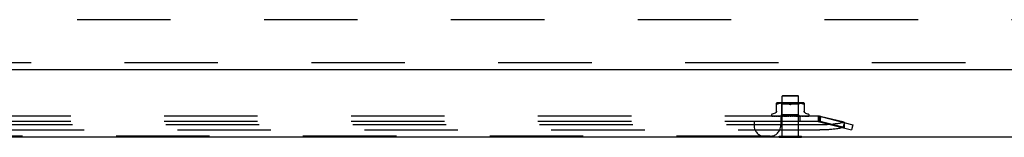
# Model space of a CAD drawing. Header units: inches. Extents: x 0 to 254, y 0 to 165.
# Tile 32 of 78: x 66.55 to 81.29, y 43.75 to 45.5. Entities that reach past the tile are written whole.
import ezdxf

# ---------------------------------------------------------------- set-up
doc = ezdxf.new("R2010")
doc.units = ezdxf.units.IN
doc.header["$LTSCALE"] = 13.988161
doc.header["$MEASUREMENT"] = 0
doc.linetypes.add('HIDDEN', pattern=[0.2, 0.1, -0.1])
doc.layers.get('0').update_dxf_attribs({"linetype": 'CONTINUOUS'})
doc.layers.add('DEFAULT_2', color=8, linetype='HIDDEN')
doc.layers.add('LEFT_DOOR_ASSEMBLY', color=7, linetype='CONTINUOUS')

msp = doc.modelspace()

# ---------------------------------------------------------------- linework, layer by layer
at = {"color": 3, "linetype": 'Continuous'}
msp.add_line((51.858, 43.754), (122.62, 43.754), dxfattribs=at)
at = {"color": 7, "linetype": 'Continuous'}
for p, q in [((77.917, 43.75), (77.917, 43.754)), ((77.917, 43.75), (78.254, 43.75)), ((78.254, 43.75), (78.254, 43.754))]:
    msp.add_line(p, q, dxfattribs=at)
at = {"layer": 'DEFAULT_2', "color": 8, "linetype": 'HIDDEN'}
for p, q in [((85.593, 45.504), (53.556, 45.504)), ((77.971, 44.375), (77.961, 44.365)), ((77.971, 44.375), (78.199, 44.375)), ((78.199, 44.375), (78.209, 44.365)), ((77.877, 44.13), (77.877, 44.259)), ((77.9, 44.247), (77.891, 44.244)), ((77.909, 44.25), (77.9, 44.247)), ((78.265, 44.265), (77.905, 44.265)), ((77.918, 44.253), (77.909, 44.25)), ((77.928, 44.255), (77.918, 44.253)), ((77.937, 44.256), (77.927, 44.255)), ((77.946, 44.257), (77.937, 44.256)), ((77.96, 44.245), (77.94, 44.265)), ((77.955, 44.258), (77.946, 44.257)), ((77.964, 44.259), (77.955, 44.258)), ((78.21, 44.245), (77.96, 44.245)), ((77.96, 44.082), (77.96, 44.245)), ((78.209, 44.365), (77.961, 44.365)), ((77.961, 43.768), (77.961, 44.365)), ((77.972, 44.259), (77.964, 44.259)), ((77.981, 44.259), (77.972, 44.259)), ((77.989, 44.259), (77.981, 44.259)), ((77.998, 44.259), (77.989, 44.259)), ((78.007, 44.258), (77.998, 44.259)), ((78.016, 44.257), (78.006, 44.258)), ((78.025, 44.256), (78.016, 44.257)), ((78.034, 44.255), (78.025, 44.256)), ((78.044, 44.253), (78.034, 44.255)), ((78.053, 44.25), (78.044, 44.253)), ((78.07, 44.244), (78.062, 44.247)), ((78.1, 44.244), (78.108, 44.247)), ((78.117, 44.25), (78.108, 44.247)), ((78.126, 44.253), (78.117, 44.25)), ((78.136, 44.255), (78.126, 44.253)), ((78.145, 44.256), (78.136, 44.255)), ((78.155, 44.257), (78.145, 44.256)), ((78.164, 44.258), (78.154, 44.257)), ((78.173, 44.259), (78.164, 44.258)), ((78.181, 44.259), (78.172, 44.259)), ((78.19, 44.259), (78.181, 44.259)), ((78.198, 44.259), (78.189, 44.259)), ((78.206, 44.259), (78.198, 44.259)), ((78.215, 44.258), (78.206, 44.259)), ((78.209, 43.768), (78.209, 44.365)), ((78.21, 44.245), (78.23, 44.265)), ((78.21, 44.082), (78.21, 44.245)), ((78.224, 44.257), (78.215, 44.258)), ((78.233, 44.256), (78.224, 44.257)), ((78.243, 44.255), (78.233, 44.256)), ((78.252, 44.253), (78.243, 44.255)), ((78.262, 44.25), (78.252, 44.253)), ((78.27, 44.247), (78.261, 44.25)), ((78.27, 44.247), (78.279, 44.244)), ((78.293, 44.259), (78.293, 44.13)), ((77.804, 44.079), (77.804, 44.078)), ((77.857, 44.11), (77.815, 44.095)), ((77.941, 44.063), (77.96, 44.082)), ((78.21, 44.082), (77.96, 44.082)), ((78.229, 44.063), (78.21, 44.082)), ((78.313, 44.11), (78.355, 44.095)), ((78.366, 44.079), (78.366, 44.078)), ((78.527, 43.934), (60.518, 43.934)), ((78.503, 44.063), (60.543, 44.063)), ((78.503, 43.985), (60.543, 43.985)), ((77.542, 43.985), (77.542, 43.925)), ((77.811, 44.066), (77.812, 44.065)), ((77.942, 44.063), (77.813, 44.065)), ((77.942, 44.063), (77.814, 44.065)), ((77.947, 44.063), (77.823, 44.065)), ((77.947, 44.063), (77.824, 44.065)), ((77.824, 44.065), (77.825, 44.064)), ((77.957, 44.063), (77.841, 44.065)), ((77.841, 44.065), (77.841, 44.065)), ((77.958, 44.063), (77.844, 44.065)), ((77.844, 44.065), (77.844, 44.065)), ((77.972, 44.063), (77.869, 44.065)), ((77.869, 44.065), (77.869, 44.065)), ((77.869, 44.065), (77.869, 44.065)), ((77.973, 44.063), (77.873, 44.065)), ((77.873, 44.065), (77.873, 44.065)), ((77.878, 44.064), (77.885, 44.063)), ((77.885, 44.063), (77.891, 44.063)), ((77.991, 44.063), (77.904, 44.065)), ((77.904, 44.065), (77.904, 44.065)), ((77.904, 44.065), (77.912, 44.064)), ((77.991, 44.063), (77.909, 44.065)), ((77.912, 44.064), (77.924, 44.063)), ((77.924, 44.063), (77.93, 44.063)), ((77.942, 44.063), (77.942, 44.063)), ((77.942, 44.063), (77.942, 44.063)), ((77.942, 43.985), (77.942, 43.925)), ((77.944, 44.063), (77.947, 44.063)), ((77.945, 44.063), (77.945, 43.985)), ((78.013, 44.063), (77.946, 44.065)), ((77.946, 44.065), (77.946, 44.065)), ((77.946, 44.065), (77.959, 44.064)), ((77.947, 44.063), (77.947, 44.063)), ((77.95, 44.063), (77.947, 44.063)), ((77.947, 44.063), (77.947, 44.063)), ((78.014, 44.063), (77.952, 44.065)), ((77.953, 44.063), (77.957, 44.063)), ((77.958, 44.063), (77.957, 44.063)), ((77.957, 44.063), (77.958, 44.063)), ((77.961, 44.063), (77.958, 44.063)), ((77.959, 44.064), (77.975, 44.063)), ((77.966, 44.063), (77.972, 44.063)), ((77.973, 44.063), (77.972, 44.063)), ((77.972, 44.063), (77.972, 44.063)), ((77.978, 44.063), (77.972, 44.063)), ((77.984, 44.063), (77.991, 44.063)), ((77.991, 44.063), (77.991, 44.063)), ((77.991, 44.063), (77.991, 44.063)), ((77.998, 44.063), (77.991, 44.063)), ((78.038, 44.063), (77.993, 44.065)), ((77.993, 44.065), (77.993, 44.065)), ((77.993, 44.065), (78.023, 44.063)), ((78.039, 44.063), (77.999, 44.065)), ((78.005, 44.063), (78.013, 44.063)), ((78.013, 44.063), (78.013, 44.063)), ((78.014, 44.063), (78.013, 44.063)), ((78.013, 44.063), (78.014, 44.063)), ((78.021, 44.063), (78.014, 44.063)), ((78.029, 44.063), (78.038, 44.063)), ((78.039, 44.063), (78.038, 44.063)), ((78.038, 44.063), (78.038, 44.063)), ((78.047, 44.063), (78.038, 44.063)), ((78.074, 44.063), (78.044, 44.065)), ((78.066, 44.063), (78.05, 44.065)), ((78.056, 44.063), (78.064, 44.063)), ((78.083, 44.063), (78.092, 44.063)), ((78.089, 44.063), (78.089, 44.063)), ((78.09, 44.063), (78.091, 44.064)), ((78.101, 44.063), (78.092, 44.063)), ((78.11, 44.063), (78.119, 44.063)), ((78.146, 44.065), (78.118, 44.063)), ((78.118, 44.063), (78.119, 44.063)), ((78.152, 44.065), (78.119, 44.063)), ((78.119, 44.063), (78.119, 44.063)), ((78.128, 44.063), (78.119, 44.063)), ((78.152, 44.065), (78.122, 44.063)), ((78.137, 44.063), (78.144, 44.063)), ((78.195, 44.065), (78.144, 44.063)), ((78.145, 44.063), (78.144, 44.063)), ((78.144, 44.063), (78.145, 44.063)), ((78.201, 44.065), (78.145, 44.063)), ((78.153, 44.063), (78.145, 44.063)), ((78.152, 44.065), (78.152, 44.065)), ((78.161, 44.063), (78.168, 44.063)), ((78.24, 44.065), (78.168, 44.063)), ((78.246, 44.065), (78.168, 44.063)), ((78.168, 44.063), (78.168, 44.063)), ((78.168, 44.063), (78.169, 44.063)), ((78.176, 44.063), (78.169, 44.063)), ((78.172, 44.063), (78.201, 44.065)), ((78.183, 44.063), (78.189, 44.063)), ((78.28, 44.065), (78.189, 44.063)), ((78.284, 44.065), (78.189, 44.063)), ((78.189, 44.063), (78.189, 44.063)), ((78.189, 44.063), (78.189, 44.063)), ((78.196, 44.063), (78.189, 44.063)), ((78.201, 44.065), (78.201, 44.065)), ((78.201, 44.063), (78.206, 44.063)), ((78.313, 44.065), (78.206, 44.063)), ((78.316, 44.065), (78.206, 44.063)), ((78.206, 44.063), (78.206, 44.063)), ((78.206, 44.063), (78.206, 44.063)), ((78.211, 44.063), (78.206, 44.063)), ((78.215, 44.063), (78.218, 44.063)), ((78.337, 44.065), (78.218, 44.063)), ((78.339, 44.065), (78.218, 44.063)), ((78.218, 44.063), (78.218, 44.063)), ((78.222, 44.063), (78.218, 44.063)), ((78.218, 44.063), (78.218, 44.063)), ((78.353, 44.065), (78.226, 44.063)), ((78.226, 44.063), (78.226, 44.063)), ((78.228, 44.063), (78.226, 44.063)), ((78.226, 44.063), (78.226, 43.985)), ((78.226, 44.063), (78.226, 44.063)), ((78.358, 44.065), (78.229, 44.063)), ((78.229, 44.063), (78.229, 44.063)), ((78.233, 44.064), (78.245, 44.065)), ((78.245, 44.065), (78.246, 44.065)), ((78.27, 44.064), (78.278, 44.064)), ((78.278, 44.064), (78.284, 44.065)), ((78.284, 44.065), (78.284, 44.065)), ((78.316, 44.065), (78.316, 44.065)), ((78.34, 44.065), (78.339, 44.065)), ((78.362, 44.067), (78.362, 44.067)), ((78.531, 44.06), (78.503, 44.065)), ((78.522, 44.058), (78.503, 44.065)), ((78.503, 44.065), (78.503, 43.985)), ((78.531, 43.984), (78.503, 43.989)), ((78.522, 43.982), (78.503, 43.989)), ((78.522, 44.058), (78.522, 43.982)), ((78.542, 44.058), (78.522, 43.982)), ((78.522, 43.982), (79.003, 43.858)), ((78.89, 43.973), (78.531, 44.06)), ((78.531, 44.06), (78.531, 43.984)), ((78.89, 43.897), (78.531, 43.984)), ((78.542, 44.058), (79.023, 43.934)), ((78.89, 43.968), (78.871, 43.892)), ((78.89, 43.973), (78.89, 43.897)), ((79.023, 43.934), (79.003, 43.858)), ((60.518, 43.858), (78.527, 43.858)), ((77.782, 43.765), (61.264, 43.765)), ((77.917, 43.768), (78.254, 43.768)), ((77.917, 43.754), (77.917, 43.768)), ((78.254, 43.754), (78.254, 43.768))]:
    msp.add_line(p, q, dxfattribs=at)
for points in [[(77.879, 44.24), (77.878, 44.241), (77.877, 44.241), (77.877, 44.242), (77.877, 44.244)], [(77.879, 44.24), (77.881, 44.24), (77.882, 44.24), (77.884, 44.241)], [(77.891, 44.244), (77.889, 44.242), (77.886, 44.241), (77.884, 44.241)], [(78.053, 44.25), (78.062, 44.247), (78.07, 44.244)], [(78.085, 44.24), (78.083, 44.24), (78.08, 44.241), (78.078, 44.241), (78.075, 44.242), (78.073, 44.243), (78.07, 44.244)], [(78.07, 44.244), (78.072, 44.243), (78.073, 44.242), (78.074, 44.242), (78.076, 44.242)], [(78.077, 44.241), (78.079, 44.241), (78.08, 44.241), (78.082, 44.24), (78.084, 44.24), (78.085, 44.24)], [(78.1, 44.244), (78.097, 44.243), (78.095, 44.242), (78.092, 44.241), (78.09, 44.241), (78.087, 44.24), (78.085, 44.24)], [(78.085, 44.24), (78.087, 44.24), (78.089, 44.24), (78.091, 44.241), (78.093, 44.241)], [(78.095, 44.242), (78.096, 44.242), (78.098, 44.243), (78.1, 44.244)], [(78.288, 44.24), (78.286, 44.241), (78.284, 44.241), (78.282, 44.242), (78.279, 44.244)], [(78.288, 44.24), (78.289, 44.24), (78.291, 44.24)], [(78.293, 44.244), (78.293, 44.242), (78.293, 44.241), (78.292, 44.241), (78.291, 44.24)], [(77.877, 44.138), (77.876, 44.134), (77.876, 44.13), (77.875, 44.127), (77.873, 44.123), (77.871, 44.12), (77.869, 44.117), (77.866, 44.115), (77.863, 44.113), (77.859, 44.111), (77.858, 44.11)], [(78.313, 44.11), (78.311, 44.111), (78.307, 44.113), (78.304, 44.115), (78.302, 44.117), (78.299, 44.12), (78.297, 44.123), (78.296, 44.127), (78.294, 44.13), (78.294, 44.134), (78.293, 44.138)], [(77.814, 44.065), (77.814, 44.065), (77.813, 44.065), (77.812, 44.065), (77.812, 44.066), (77.812, 44.066), (77.811, 44.066), (77.811, 44.066), (77.811, 44.066)], [(77.813, 44.065), (77.813, 44.065), (77.812, 44.065), (77.812, 44.065), (77.811, 44.066), (77.811, 44.066)], [(77.811, 44.066), (77.812, 44.065), (77.813, 44.065), (77.814, 44.064), (77.816, 44.064), (77.817, 44.063), (77.819, 44.063), (77.821, 44.063)], [(77.811, 44.066), (77.811, 44.066), (77.811, 44.066)], [(77.812, 44.065), (77.812, 44.065), (77.813, 44.065), (77.813, 44.065), (77.813, 44.064), (77.814, 44.064), (77.815, 44.064), (77.815, 44.063), (77.816, 44.063), (77.816, 44.063), (77.817, 44.063), (77.817, 44.063)], [(77.813, 44.063), (77.813, 44.063), (77.814, 44.063), (77.815, 44.063)], [(77.823, 44.065), (77.822, 44.065), (77.822, 44.065), (77.822, 44.065)], [(77.822, 44.065), (77.823, 44.065), (77.825, 44.065), (77.827, 44.064), (77.829, 44.064), (77.831, 44.063), (77.834, 44.063), (77.835, 44.063)], [(77.824, 44.065), (77.824, 44.065), (77.824, 44.065), (77.823, 44.065), (77.823, 44.065)], [(77.823, 44.065), (77.823, 44.065), (77.823, 44.065), (77.823, 44.065), (77.823, 44.065), (77.824, 44.065)], [(77.825, 44.064), (77.825, 44.064), (77.826, 44.064), (77.826, 44.064), (77.827, 44.063), (77.828, 44.063), (77.828, 44.063), (77.829, 44.063), (77.829, 44.063)], [(77.841, 44.065), (77.843, 44.065), (77.846, 44.064), (77.849, 44.064), (77.851, 44.064), (77.854, 44.063), (77.857, 44.063), (77.859, 44.063)], [(77.844, 44.065), (77.844, 44.065), (77.844, 44.065), (77.844, 44.065), (77.844, 44.065), (77.845, 44.065), (77.845, 44.065), (77.846, 44.064)], [(77.846, 44.064), (77.847, 44.064), (77.848, 44.063), (77.849, 44.063), (77.849, 44.063), (77.85, 44.063)], [(77.869, 44.065), (77.871, 44.065), (77.878, 44.064)], [(77.873, 44.065), (77.873, 44.065), (77.873, 44.065), (77.873, 44.065), (77.874, 44.065), (77.874, 44.065), (77.875, 44.064), (77.875, 44.064), (77.876, 44.064), (77.877, 44.063), (77.878, 44.063), (77.879, 44.063), (77.879, 44.063)], [(77.909, 44.065), (77.909, 44.065), (77.91, 44.065), (77.91, 44.065), (77.91, 44.065), (77.911, 44.065), (77.912, 44.064), (77.912, 44.064), (77.914, 44.063)], [(77.914, 44.063), (77.915, 44.063), (77.915, 44.063), (77.916, 44.063)], [(77.941, 44.063), (77.941, 44.063), (77.942, 44.063), (77.942, 44.063), (77.942, 44.063), (77.942, 44.063), (77.942, 44.063)], [(77.941, 44.063), (77.941, 44.063), (77.941, 44.063), (77.942, 44.063), (77.942, 44.063)], [(77.943, 44.063), (77.942, 44.063), (77.942, 44.063), (77.942, 44.063), (77.942, 44.063)], [(77.942, 44.063), (77.942, 44.063), (77.942, 44.063), (77.942, 44.063), (77.942, 44.063), (77.942, 44.063), (77.942, 44.063)], [(77.946, 44.063), (77.946, 44.063), (77.947, 44.063), (77.947, 44.063), (77.947, 44.063), (77.947, 44.063), (77.947, 44.063)], [(77.948, 44.063), (77.948, 44.063), (77.948, 44.063), (77.948, 44.063), (77.948, 44.063), (77.947, 44.063)], [(77.952, 44.065), (77.952, 44.065), (77.952, 44.065), (77.953, 44.065), (77.953, 44.065), (77.954, 44.065), (77.955, 44.064), (77.956, 44.064)], [(77.955, 44.063), (77.956, 44.063), (77.956, 44.063), (77.957, 44.063), (77.957, 44.063), (77.957, 44.063), (77.957, 44.063)], [(77.956, 44.064), (77.957, 44.063), (77.958, 44.063), (77.959, 44.063)], [(77.958, 44.063), (77.958, 44.063), (77.958, 44.063), (77.958, 44.063), (77.958, 44.063), (77.958, 44.063)], [(77.97, 44.063), (77.97, 44.063), (77.971, 44.063), (77.971, 44.063), (77.972, 44.063), (77.972, 44.063), (77.972, 44.063)], [(77.974, 44.063), (77.974, 44.063), (77.973, 44.063), (77.973, 44.063), (77.973, 44.063), (77.973, 44.063)], [(77.988, 44.063), (77.989, 44.063), (77.989, 44.063), (77.99, 44.063), (77.99, 44.063), (77.991, 44.063), (77.991, 44.063)], [(77.993, 44.063), (77.993, 44.063), (77.993, 44.063), (77.992, 44.063), (77.992, 44.063), (77.991, 44.063)], [(77.999, 44.065), (78, 44.065), (78, 44.065), (78.001, 44.065), (78.002, 44.065), (78.002, 44.064), (78.003, 44.064), (78.004, 44.064), (78.004, 44.063), (78.005, 44.063), (78.006, 44.063), (78.006, 44.063)], [(78.01, 44.063), (78.011, 44.063), (78.011, 44.063), (78.012, 44.063), (78.012, 44.063), (78.013, 44.063), (78.013, 44.063)], [(78.016, 44.063), (78.016, 44.063), (78.015, 44.063), (78.015, 44.063), (78.014, 44.063), (78.014, 44.063), (78.014, 44.063)], [(78.035, 44.063), (78.035, 44.063), (78.036, 44.063), (78.037, 44.063), (78.037, 44.063), (78.038, 44.063), (78.038, 44.063)], [(78.041, 44.063), (78.041, 44.063), (78.04, 44.063), (78.04, 44.063), (78.039, 44.063), (78.039, 44.063)], [(78.05, 44.065), (78.051, 44.065), (78.051, 44.065), (78.052, 44.065), (78.052, 44.064), (78.053, 44.064), (78.053, 44.064), (78.054, 44.064), (78.054, 44.063), (78.055, 44.063), (78.055, 44.063), (78.055, 44.063), (78.055, 44.063)], [(78.061, 44.063), (78.062, 44.063), (78.062, 44.063), (78.063, 44.063), (78.064, 44.063), (78.064, 44.063), (78.065, 44.063)], [(78.066, 44.063), (78.065, 44.063), (78.064, 44.063)], [(78.068, 44.063), (78.067, 44.063), (78.067, 44.063), (78.066, 44.063), (78.066, 44.063)], [(78.091, 44.064), (78.091, 44.064), (78.091, 44.064), (78.09, 44.063), (78.09, 44.063), (78.089, 44.063), (78.089, 44.063)], [(78.089, 44.063), (78.09, 44.063), (78.09, 44.063), (78.09, 44.063), (78.09, 44.063), (78.09, 44.063), (78.09, 44.063)], [(78.089, 44.063), (78.089, 44.063), (78.09, 44.063), (78.09, 44.063), (78.091, 44.063), (78.092, 44.063), (78.092, 44.063)], [(78.09, 44.063), (78.09, 44.063), (78.09, 44.063), (78.09, 44.063), (78.091, 44.063), (78.091, 44.064), (78.091, 44.064), (78.091, 44.064), (78.091, 44.064)], [(78.091, 44.064), (78.092, 44.064), (78.092, 44.065), (78.093, 44.065), (78.093, 44.065), (78.094, 44.065), (78.094, 44.065), (78.095, 44.065), (78.095, 44.065)], [(78.091, 44.064), (78.091, 44.064), (78.091, 44.064), (78.091, 44.064), (78.091, 44.064)], [(78.095, 44.063), (78.095, 44.063), (78.094, 44.063), (78.093, 44.063), (78.093, 44.063), (78.092, 44.063), (78.092, 44.063)], [(78.116, 44.063), (78.116, 44.063), (78.117, 44.063), (78.117, 44.063), (78.118, 44.063), (78.118, 44.063)], [(78.122, 44.063), (78.122, 44.063), (78.121, 44.063), (78.12, 44.063), (78.12, 44.063), (78.119, 44.063), (78.119, 44.063)], [(78.14, 44.063), (78.14, 44.063), (78.141, 44.063), (78.141, 44.064)], [(78.141, 44.064), (78.142, 44.064), (78.143, 44.064), (78.143, 44.064), (78.144, 44.065), (78.144, 44.065), (78.145, 44.065), (78.146, 44.065), (78.146, 44.065)], [(78.142, 44.063), (78.142, 44.063), (78.143, 44.063), (78.143, 44.063), (78.144, 44.063), (78.144, 44.063)], [(78.148, 44.063), (78.147, 44.063), (78.147, 44.063), (78.146, 44.063), (78.146, 44.063), (78.145, 44.063), (78.145, 44.063)], [(78.166, 44.063), (78.166, 44.063), (78.167, 44.063), (78.167, 44.063), (78.168, 44.063), (78.168, 44.063)], [(78.171, 44.063), (78.171, 44.063), (78.17, 44.063), (78.17, 44.063), (78.169, 44.063), (78.169, 44.063), (78.168, 44.063)], [(78.187, 44.063), (78.187, 44.063), (78.188, 44.063), (78.188, 44.063), (78.188, 44.063), (78.189, 44.063)], [(78.188, 44.063), (78.189, 44.063), (78.19, 44.063)], [(78.192, 44.063), (78.191, 44.063), (78.191, 44.063), (78.19, 44.063), (78.19, 44.063), (78.189, 44.063), (78.189, 44.063)], [(78.19, 44.063), (78.191, 44.064), (78.192, 44.064), (78.193, 44.064), (78.193, 44.065), (78.194, 44.065), (78.195, 44.065), (78.195, 44.065), (78.195, 44.065)], [(78.205, 44.063), (78.205, 44.063), (78.205, 44.063), (78.205, 44.063), (78.205, 44.063), (78.206, 44.063)], [(78.208, 44.063), (78.208, 44.063), (78.207, 44.063), (78.207, 44.063), (78.206, 44.063), (78.206, 44.063), (78.206, 44.063)], [(78.218, 44.063), (78.221, 44.063), (78.233, 44.064)], [(78.22, 44.063), (78.22, 44.063), (78.219, 44.063), (78.219, 44.063), (78.219, 44.063), (78.218, 44.063), (78.218, 44.063)], [(78.218, 44.063), (78.218, 44.063), (78.218, 44.063), (78.218, 44.063), (78.218, 44.063), (78.218, 44.063)], [(78.225, 44.063), (78.225, 44.063), (78.225, 44.063), (78.226, 44.063), (78.226, 44.063)], [(78.227, 44.063), (78.227, 44.063), (78.227, 44.063), (78.226, 44.063), (78.226, 44.063), (78.226, 44.063), (78.226, 44.063)], [(78.226, 44.063), (78.226, 44.063), (78.226, 44.063), (78.226, 44.063), (78.226, 44.063), (78.226, 44.063)], [(78.229, 44.063), (78.229, 44.063), (78.229, 44.063), (78.229, 44.063), (78.229, 44.063)], [(78.234, 44.063), (78.234, 44.063), (78.235, 44.063), (78.235, 44.063)], [(78.235, 44.063), (78.237, 44.064), (78.238, 44.064), (78.238, 44.065), (78.239, 44.065), (78.24, 44.065), (78.24, 44.065), (78.24, 44.065)], [(78.26, 44.063), (78.263, 44.063), (78.27, 44.064)], [(78.273, 44.063), (78.274, 44.063), (78.275, 44.063), (78.276, 44.063), (78.277, 44.064)], [(78.277, 44.064), (78.278, 44.064), (78.278, 44.065), (78.279, 44.065), (78.279, 44.065), (78.28, 44.065), (78.28, 44.065), (78.28, 44.065)], [(78.296, 44.063), (78.298, 44.063), (78.301, 44.063), (78.304, 44.064), (78.308, 44.064), (78.311, 44.064), (78.316, 44.065)], [(78.307, 44.063), (78.307, 44.063), (78.308, 44.063), (78.309, 44.063), (78.309, 44.064), (78.31, 44.064), (78.311, 44.064), (78.311, 44.065), (78.312, 44.065), (78.312, 44.065), (78.312, 44.065)], [(78.312, 44.065), (78.313, 44.065), (78.313, 44.065), (78.313, 44.065), (78.313, 44.065), (78.313, 44.065)], [(78.324, 44.063), (78.326, 44.063), (78.328, 44.063), (78.331, 44.064), (78.333, 44.064), (78.336, 44.064), (78.338, 44.065), (78.34, 44.065)], [(78.332, 44.063), (78.332, 44.063), (78.333, 44.063), (78.334, 44.063), (78.335, 44.064), (78.335, 44.064), (78.336, 44.064), (78.337, 44.065)], [(78.337, 44.065), (78.337, 44.065), (78.338, 44.065), (78.338, 44.065), (78.338, 44.065)], [(78.338, 44.065), (78.338, 44.065), (78.338, 44.065), (78.338, 44.065), (78.337, 44.065), (78.337, 44.065)], [(78.343, 44.063), (78.345, 44.063), (78.347, 44.063), (78.349, 44.064), (78.351, 44.064), (78.352, 44.065), (78.354, 44.065), (78.355, 44.065)], [(78.348, 44.063), (78.349, 44.063), (78.35, 44.063), (78.35, 44.063), (78.351, 44.064), (78.351, 44.064), (78.352, 44.064), (78.353, 44.065), (78.353, 44.065), (78.354, 44.065)], [(78.354, 44.066), (78.354, 44.066), (78.354, 44.066), (78.354, 44.066), (78.354, 44.065), (78.353, 44.065), (78.353, 44.065), (78.352, 44.065), (78.352, 44.065)], [(78.355, 44.065), (78.355, 44.065), (78.354, 44.065), (78.354, 44.065), (78.353, 44.065)], [(78.354, 44.063), (78.355, 44.063), (78.356, 44.063), (78.358, 44.064), (78.359, 44.065), (78.36, 44.065), (78.361, 44.066), (78.362, 44.067)], [(78.354, 44.065), (78.354, 44.066), (78.354, 44.066)], [(78.355, 44.063), (78.355, 44.063), (78.356, 44.063), (78.356, 44.063), (78.357, 44.063), (78.357, 44.063), (78.357, 44.064), (78.358, 44.064), (78.358, 44.064), (78.358, 44.064), (78.359, 44.064), (78.359, 44.065), (78.359, 44.065), (78.36, 44.065), (78.36, 44.065), (78.36, 44.065), (78.36, 44.066), (78.361, 44.066), (78.361, 44.066), (78.361, 44.066), (78.361, 44.066), (78.361, 44.066), (78.362, 44.067)], [(78.362, 44.067), (78.362, 44.067), (78.362, 44.067), (78.362, 44.067), (78.362, 44.067), (78.361, 44.067), (78.361, 44.066), (78.361, 44.066), (78.361, 44.066), (78.361, 44.066), (78.36, 44.066), (78.36, 44.066), (78.36, 44.066), (78.359, 44.065), (78.359, 44.065), (78.359, 44.065), (78.358, 44.065), (78.358, 44.065), (78.358, 44.065), (78.358, 44.065)], [(78.503, 44.063), (78.506, 44.062), (78.509, 44.062), (78.513, 44.061), (78.516, 44.06), (78.519, 44.059), (78.522, 44.058)], [(78.503, 43.985), (78.506, 43.984), (78.509, 43.984), (78.513, 43.984), (78.516, 43.983), (78.519, 43.983), (78.522, 43.982)], [(78.89, 43.973), (78.877, 43.969), (78.864, 43.966), (78.85, 43.963), (78.836, 43.96), (78.821, 43.957), (78.806, 43.955), (78.79, 43.952), (78.774, 43.95), (78.758, 43.948), (78.742, 43.946), (78.725, 43.944), (78.708, 43.942), (78.69, 43.94), (78.673, 43.939), (78.655, 43.938), (78.637, 43.937), (78.619, 43.936), (78.601, 43.935), (78.582, 43.934), (78.564, 43.934), (78.546, 43.934), (78.527, 43.934)], [(78.89, 43.897), (78.877, 43.894), (78.864, 43.891), (78.85, 43.888), (78.836, 43.885), (78.821, 43.882), (78.806, 43.879), (78.79, 43.877), (78.774, 43.874), (78.758, 43.872), (78.742, 43.87), (78.725, 43.868), (78.708, 43.866), (78.69, 43.865), (78.673, 43.863), (78.655, 43.862), (78.637, 43.861), (78.619, 43.86), (78.601, 43.859), (78.582, 43.859), (78.564, 43.858), (78.546, 43.858), (78.527, 43.858)]]:
    msp.add_lwpolyline(points, dxfattribs=at)
for centre, radius, start, end in [((77.905, 44.187), 0.0776, 90, 112.0761), ((78.265, 44.187), 0.0776, 67.9239, 90), ((77.82, 44.079), 0.0167, 110, 180), ((77.82, 44.078), 0.0167, 180, 242.8512), ((78.35, 44.079), 0.0167, 0, 70), ((78.35, 44.078), 0.0167, 317.7647, 360), ((78.503, 43.905), 0.158, 75.5332, 90), ((78.503, 43.905), 0.08, 75.5332, 90), ((77.702, 43.925), 0.16, 180, 270), ((77.782, 43.925), 0.16, 270, 360)]:
    msp.add_arc(centre, radius, start, end, dxfattribs=at)
at = {"layer": 'LEFT_DOOR_ASSEMBLY', "color": 8, "linetype": 'HIDDEN'}
msp.add_line((86.302, 44.858), (52.181, 44.858), dxfattribs=at)
at = {"layer": 'LEFT_DOOR_ASSEMBLY', "color": 3, "linetype": 'Continuous'}
msp.add_line((86.302, 44.754), (52.181, 44.754), dxfattribs=at)

doc.saveas('drawing.dxf')
